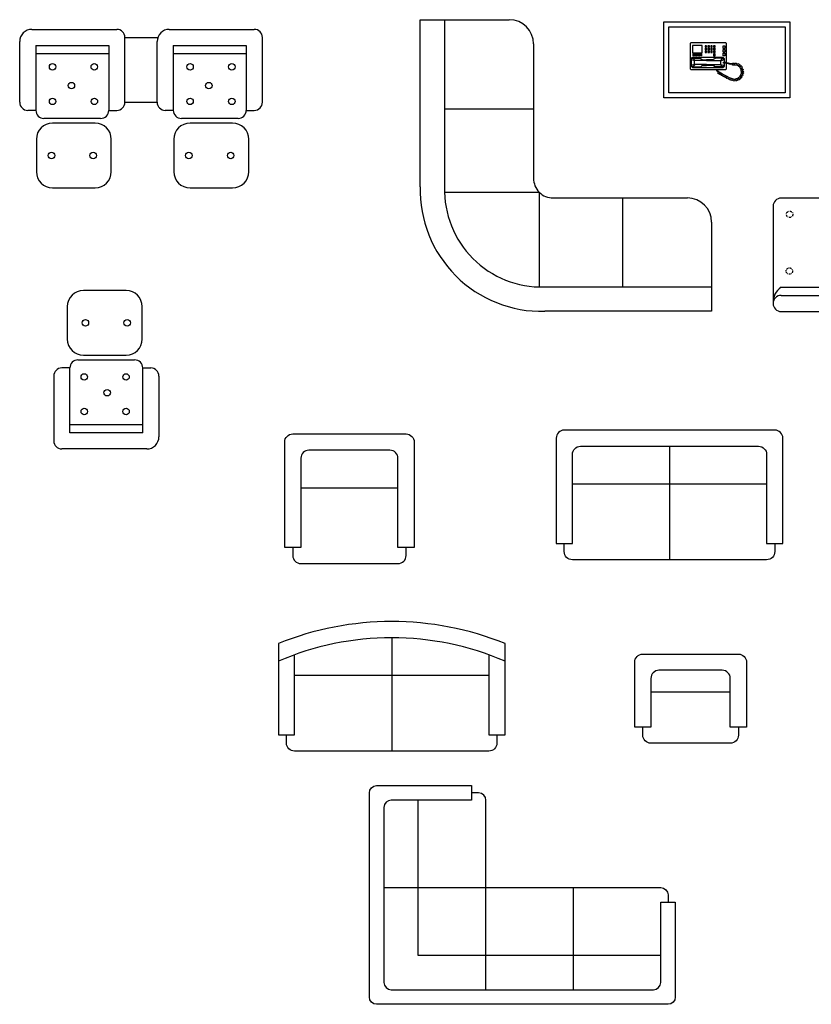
# Model space of a CAD drawing. Header units: inches. Extents: x 100794 to 106273, y 288 to 2276.
# Tile 139 of 149: x 105341 to 105562, y 1546 to 1820. Entities that reach past the tile are written whole.
import ezdxf

# ---------------------------------------------------------------- set-up
doc = ezdxf.new("R2010")
doc.units = ezdxf.units.IN
doc.header["$MEASUREMENT"] = 0
doc.linetypes.add('DASHDOT', pattern=[1, 0.5, -0.25, 0, -0.25])
doc.layers.get('0').update_dxf_attribs({"linetype": 'CONTINUOUS'})
for name, color, linetype in [('JS', 2, 'CONTINUOUS'), ('JZ', 2, 'CONTINUOUS'), ('家私', 4, 'CONTINUOUS')]:
    doc.layers.add(name, color=color, linetype=linetype)

msp = doc.modelspace()

# ---------------------------------------------------------------- linework, layer by layer
for p, q in [((105522.11027, 1701.40071), (105522.11027, 1669.75059)), ((105549.23894, 1690.82053), (105494.98159, 1690.82053)), ((105446.27751, 1689.74355), (105419.14884, 1689.74355)), ((105444.517, 1647.97437), (105444.517, 1616.32425)), ((105471.64568, 1637.39419), (105417.38833, 1637.39419)), ((105539.09359, 1632.82482), (105516.90601, 1632.82482)), ((105442.3476, 1578.22252), (105470.83271, 1578.22252)), ((105495.24852, 1549.73741), (105495.24852, 1578.22252))]:
    msp.add_line(p, q)
at = {"color": 0}
for points in [[(105520.54218, 1819.87751), (105555.72749, 1819.87751), (105555.72749, 1798.65737), (105520.54218, 1798.65737)], [(105521.89861, 1818.52108), (105554.37106, 1818.52108), (105554.37106, 1800.01381), (105521.89861, 1800.01381)]]:
    msp.add_lwpolyline(points, close=True, dxfattribs=at)
for points in [[(105448.53824, 1704.84518, -0.414213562), (105450.79896, 1702.58446), (105450.79896, 1673.19506), (105446.27751, 1673.19506), (105446.27751, 1698.06301, 0.414213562), (105444.01679, 1700.32373), (105421.40956, 1700.32373, 0.414213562), (105419.14884, 1698.06301), (105419.14884, 1673.19506), (105414.62739, 1673.19506), (105414.62739, 1702.58446, -0.414213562), (105416.88812, 1704.84518)], [(105546.97822, 1701.40071, -0.414213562), (105549.23894, 1699.13999), (105549.23894, 1674.27204), (105553.76039, 1674.27204), (105553.76039, 1703.66143, 0.414213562), (105551.49966, 1705.92216), (105492.72087, 1705.92216, 0.414213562), (105490.46015, 1703.66143), (105490.46015, 1674.27204), (105494.98159, 1674.27204), (105494.98159, 1699.13999, -0.414213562), (105497.24232, 1701.40071)], [(105516.90601, 1623.0585), (105512.38457, 1623.0585), (105512.38457, 1641.14428, -0.414213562), (105514.64529, 1643.40501), (105541.35431, 1643.40501, -0.414213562), (105543.61503, 1641.14428), (105543.61503, 1623.0585), (105539.09359, 1623.0585), (105539.09359, 1636.62284, 0.414213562), (105536.83286, 1638.88356), (105519.16674, 1638.88356, 0.414213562), (105516.90601, 1636.62284)], [(105519.66433, 1574.15322), (105523.73363, 1574.15322), (105523.73363, 1547.70276, -0.414213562), (105521.69898, 1545.66811), (105440.31295, 1545.66811, -0.414213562), (105438.2783, 1547.70276), (105438.2783, 1604.67298, -0.414213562), (105440.31295, 1606.70763), (105466.76341, 1606.70763), (105466.76341, 1602.63833), (105444.38225, 1602.63833, 0.414213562), (105442.3476, 1600.60367), (105442.3476, 1551.77206, 0.414213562), (105444.38225, 1549.73741), (105517.62968, 1549.73741, 0.414213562), (105519.66433, 1551.77206)]]:
    msp.add_lwpolyline(points, format="xyb", close=True)
for points in [[(105551.49966, 1674.27204), (105551.49966, 1672.01131, -0.414213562), (105549.23894, 1669.75059), (105494.98159, 1669.75059, -0.414213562), (105492.72087, 1672.01131), (105492.72087, 1674.27204)], [(105416.88812, 1673.19506), (105416.88812, 1670.93434, 0.414213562), (105419.14884, 1668.67361), (105446.27751, 1668.67361, 0.414213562), (105448.53824, 1670.93434), (105448.53824, 1673.19506)], [(105471.64568, 1643.22208), (105471.64568, 1620.84569), (105476.16712, 1620.84569), (105476.16712, 1646.33117, 0.194774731), (105412.86688, 1646.33117), (105412.86688, 1620.84569), (105417.38833, 1620.84569), (105417.38833, 1643.22208)], [(105541.35431, 1623.0585), (105541.35431, 1620.79778, -0.414213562), (105539.09359, 1618.53706), (105516.90601, 1618.53706, -0.414213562), (105514.64529, 1620.79778), (105514.64529, 1623.0585)], [(105473.9064, 1620.84569), (105473.9064, 1618.58497, -0.414213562), (105471.64568, 1616.32425), (105417.38833, 1616.32425, -0.414213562), (105415.1276, 1618.58497), (105415.1276, 1620.84569)], [(105470.83271, 1549.73741), (105470.83271, 1602.63833, 0.414213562), (105468.79806, 1604.67298), (105466.76341, 1604.67298)], [(105446.41691, 1578.22252), (105519.66433, 1578.22252, -0.414213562), (105521.69898, 1576.18787), (105521.69898, 1574.15322)]]:
    msp.add_lwpolyline(points, format="xyb")
msp.add_lwpolyline([(105519.66433, 1559.25958), (105451.86977, 1559.25958), (105451.86977, 1602.63833)])
msp.add_arc((105444.517, 1568.16548), 79.80889, 66.6358317, 113.3641683)
at = {"layer": 'JS'}
for p, q in [((105452.49503, 1773.84911), (105452.49044, 1820.4712)), ((105452.49044, 1820.4712), (105477.36084, 1820.4712)), ((105459.27506, 1820.4712), (105459.27506, 1773.67853)), ((105484.14301, 1813.68912), (105484.14301, 1776.23118)), ((105459.27506, 1795.60325), (105484.14301, 1795.60325)), ((105459.27506, 1772.31351), (105485.72122, 1772.31351)), ((105485.72122, 1772.31351), (105485.72122, 1745.86735)), ((105489.6389, 1770.7353), (105527.09674, 1770.7353)), ((105509.01096, 1770.7353), (105509.01096, 1745.86735)), ((105533.87891, 1763.95313), (105533.87891, 1739.08518)), ((105487.08625, 1745.86735), (105533.87891, 1745.86735)), ((105533.87891, 1739.08518), (105487.25682, 1739.08732))]:
    msp.add_line(p, q, dxfattribs=at)
for centre, radius, start, end in [((105477.36084, 1813.68903), 6.78217, 0, 90), ((105489.53383, 1776.12611), 5.39184, 178.8834056, 271.1165944), ((105486.40373, 1772.99602), 33.91943, 178.5588357, 271.4411644), ((105486.40373, 1772.99602), 27.13726, 178.5588357, 271.4411644), ((105527.09674, 1763.95313), 6.78217, 0, 90)]:
    msp.add_arc(centre, radius, start, end, dxfattribs=at)
at = {"layer": 'JZ'}
for p, q in [((105344.01005, 1817.77272), (105367.74764, 1817.77272)), ((105382.40186, 1817.77272), (105406.13945, 1817.77272)), ((105340.61896, 1797.42621), (105340.61896, 1814.38163)), ((105370.00836, 1797.42621), (105370.00836, 1815.512)), ((105370.00836, 1815.512), (105379.01078, 1815.512)), ((105379.01078, 1797.42621), (105379.01078, 1814.38163)), ((105408.40018, 1797.42621), (105408.40018, 1815.512)), ((105345.14041, 1813.25127), (105345.14041, 1795.16549)), ((105345.14041, 1813.25127), (105365.48691, 1813.25127)), ((105345.14041, 1810.99055), (105365.48691, 1810.99055)), ((105365.48691, 1813.25127), (105365.48691, 1795.16549)), ((105383.53222, 1813.25127), (105403.87873, 1813.25127)), ((105383.53222, 1813.25127), (105383.53222, 1795.16549)), ((105383.53222, 1810.99055), (105403.87873, 1810.99055)), ((105403.87873, 1813.25127), (105403.87873, 1795.16549)), ((105370.00836, 1797.42621), (105379.01078, 1797.42621)), ((105345.14041, 1795.16549), (105342.87969, 1795.16549)), ((105365.48691, 1795.16549), (105367.74764, 1795.16549)), ((105383.53222, 1795.16549), (105381.2715, 1795.16549)), ((105403.87873, 1795.16549), (105406.13945, 1795.16549)), ((105363.22619, 1792.90477), (105347.40113, 1792.90477)), ((105401.61801, 1792.90477), (105385.79295, 1792.90477)), ((105361.6889, 1791.61616), (105349.7975, 1791.61616)), ((105400.08072, 1791.61616), (105388.18931, 1791.61616)), ((105345.27605, 1787.09471), (105345.27605, 1778.05182)), ((105366.21035, 1778.05182), (105366.21035, 1787.09471)), ((105383.66787, 1787.09471), (105383.66787, 1778.05182)), ((105404.60216, 1778.05182), (105404.60216, 1787.09471)), ((105349.7975, 1773.53037), (105361.6889, 1773.53037)), ((105388.18931, 1773.53037), (105400.08072, 1773.53037)), ((105575.90075, 1770.66155), (105553.29352, 1770.66155)), ((105551.0328, 1768.40083), (105551.0328, 1741.27215)), ((105553.29352, 1745.7936), (105575.90075, 1745.7936)), ((105370.3344, 1744.90354), (105358.44299, 1744.90354)), ((105553.29352, 1743.53288), (105575.90075, 1743.53288)), ((105353.92155, 1740.3821), (105353.92155, 1731.33921)), ((105374.85584, 1731.33921), (105374.85584, 1740.3821)), ((105553.29352, 1739.01143), (105575.90075, 1739.01143)), ((105358.44299, 1726.81776), (105370.3344, 1726.81776)), ((105354.64498, 1723.26843), (105352.38426, 1723.26843)), ((105354.64498, 1705.18264), (105354.64498, 1723.26843)), ((105356.9057, 1725.52915), (105372.73076, 1725.52915)), ((105374.99149, 1705.18264), (105374.99149, 1723.26843)), ((105374.99149, 1723.26843), (105377.25221, 1723.26843)), ((105350.12353, 1721.0077), (105350.12353, 1702.92192)), ((105379.51293, 1721.0077), (105379.51293, 1704.05228)), ((105374.99149, 1707.44337), (105354.64498, 1707.44337)), ((105374.99149, 1705.18264), (105354.64498, 1705.18264)), ((105376.12185, 1700.6612), (105352.38426, 1700.6612))]:
    msp.add_line(p, q, dxfattribs=at)
for centre in [(105349.81121, 1807.31804), (105361.46191, 1807.31804), (105388.20302, 1807.31804), (105399.85372, 1807.31804), (105355.06741, 1802.06609), (105393.45923, 1802.06609), (105349.81121, 1797.67845), (105361.48027, 1797.67845), (105388.20302, 1797.67845), (105399.87208, 1797.67845), (105349.4883, 1782.57326), (105361.15736, 1782.57326), (105387.88012, 1782.57326), (105399.54918, 1782.57326), (105358.97453, 1735.86065), (105370.64359, 1735.86065), (105358.65163, 1720.75547), (105370.32069, 1720.75547), (105365.06448, 1716.36782), (105358.66999, 1711.11588), (105370.32069, 1711.11588)]:
    msp.add_circle(centre, 0.90429, dxfattribs=at)
at = {"layer": 'JZ', "linetype": 'DASHDOT'}
for centre in [(105555.66509, 1766.14011), (105555.59455, 1750.31505)]:
    msp.add_circle(centre, 0.90429, dxfattribs=at)
at = {"layer": 'JZ'}
for centre, radius, start, end in [((105344.01005, 1814.38163), 3.39108, 90, 180), ((105367.74764, 1815.512), 2.26072, 0, 90), ((105382.40186, 1814.38163), 3.39108, 90, 180), ((105406.13945, 1815.512), 2.26072, 0, 90), ((105342.87969, 1797.42621), 2.26072, 180, 270), ((105367.74764, 1797.42621), 2.26072, 270, 0), ((105381.2715, 1797.42621), 2.26072, 180, 270), ((105406.13945, 1797.42621), 2.26072, 270, 0), ((105347.40113, 1795.16549), 2.26072, 180, 270), ((105363.22619, 1795.16549), 2.26072, 270, 0), ((105385.79295, 1795.16549), 2.26072, 180, 270), ((105401.61801, 1795.16549), 2.26072, 270, 0), ((105349.7975, 1787.09471), 4.52145, 90, 180), ((105361.6889, 1787.09471), 4.52145, 0, 90), ((105388.18931, 1787.09471), 4.52145, 90, 180), ((105400.08072, 1787.09471), 4.52145, 0, 90), ((105349.7975, 1778.05182), 4.52145, 180, 270), ((105361.6889, 1778.05182), 4.52145, 270, 0), ((105388.18931, 1778.05182), 4.52145, 180, 270), ((105400.08072, 1778.05182), 4.52145, 270, 0), ((105553.29352, 1768.40083), 2.26072, 90, 180), ((105556.09853, 1741.56519), 5.0742, 123.5591913, 183.3107063), ((105358.44299, 1740.3821), 4.52145, 90, 180), ((105370.3344, 1740.3821), 4.52145, 0, 90), ((105553.29352, 1741.27215), 2.26072, 90, 180), ((105553.29352, 1741.27215), 2.26072, 180, 270), ((105358.44299, 1731.33921), 4.52145, 180, 270), ((105370.3344, 1731.33921), 4.52145, 270, 0), ((105352.38426, 1721.0077), 2.26072, 90, 180), ((105356.9057, 1723.26843), 2.26072, 90, 180), ((105372.73076, 1723.26843), 2.26072, 0, 90), ((105377.25221, 1721.0077), 2.26072, 0, 90), ((105376.12185, 1704.05228), 3.39108, 270, 0), ((105352.38426, 1702.92192), 2.26072, 180, 270)]:
    msp.add_arc(centre, radius, start, end, dxfattribs=at)
at = {"layer": '家私', "color": 0, "linetype": 'Continuous'}
for p, q in [((105528.06028, 1813.98524), (105527.91806, 1813.84301)), ((105527.91806, 1813.84301), (105527.91806, 1806.73185)), ((105537.87369, 1813.98524), (105528.06028, 1813.98524)), ((105538.01591, 1813.84301), (105537.87369, 1813.98524)), ((105538.01591, 1808.51322), (105538.01591, 1813.84301)), ((105528.55806, 1813.27412), (105528.55806, 1811.21188)), ((105531.18919, 1813.27412), (105528.55806, 1813.27412)), ((105528.55806, 1811.21188), (105531.18919, 1811.21188)), ((105528.70028, 1810.42966), (105528.70028, 1810.99855)), ((105528.70028, 1810.99855), (105528.91362, 1810.99855)), ((105528.91362, 1810.99855), (105528.91362, 1810.42966)), ((105529.12695, 1810.42966), (105529.12695, 1810.99855)), ((105529.12695, 1810.99855), (105529.34029, 1810.99855)), ((105529.34029, 1810.99855), (105529.34029, 1810.42966)), ((105529.55362, 1810.42966), (105529.55362, 1810.99855)), ((105529.55362, 1810.99855), (105529.76696, 1810.99855)), ((105529.76696, 1810.99855), (105529.76696, 1810.42966)), ((105529.98029, 1810.99855), (105530.19363, 1810.99855)), ((105529.98029, 1810.42966), (105529.98029, 1810.99855)), ((105530.19363, 1810.99855), (105530.19363, 1810.42966)), ((105530.40696, 1810.42966), (105530.40696, 1810.99855)), ((105530.40696, 1810.99855), (105530.6203, 1810.99855)), ((105530.6203, 1810.99855), (105530.6203, 1810.42966)), ((105530.83363, 1810.99855), (105531.04697, 1810.99855)), ((105530.83363, 1810.42966), (105530.83363, 1810.99855)), ((105531.04697, 1810.99855), (105531.04697, 1810.42966)), ((105531.18919, 1811.21188), (105531.18919, 1813.27412)), ((105532.4692, 1813.20301), (105532.04253, 1813.20301)), ((105532.04253, 1813.20301), (105532.04253, 1812.77634)), ((105532.04253, 1812.77634), (105532.4692, 1812.77634)), ((105532.04253, 1812.49189), (105532.04253, 1812.06522)), ((105532.4692, 1812.49189), (105532.04253, 1812.49189)), ((105532.04253, 1812.06522), (105532.4692, 1812.06522)), ((105532.4692, 1811.78078), (105532.04253, 1811.78078)), ((105532.04253, 1811.78078), (105532.04253, 1811.35411)), ((105532.04253, 1811.35411), (105532.4692, 1811.35411)), ((105532.4692, 1812.77634), (105532.4692, 1813.20301)), ((105532.4692, 1812.06522), (105532.4692, 1812.49189)), ((105532.4692, 1811.35411), (105532.4692, 1811.78078)), ((105533.25143, 1813.20301), (105532.82476, 1813.20301)), ((105532.82476, 1813.20301), (105532.82476, 1812.77634)), ((105532.82476, 1812.77634), (105533.25143, 1812.77634)), ((105533.25143, 1812.49189), (105532.82476, 1812.49189)), ((105532.82476, 1812.49189), (105532.82476, 1812.06522)), ((105532.82476, 1812.06522), (105533.25143, 1812.06522)), ((105533.25143, 1811.78078), (105532.82476, 1811.78078)), ((105532.82476, 1811.78078), (105532.82476, 1811.35411)), ((105532.82476, 1811.35411), (105533.25143, 1811.35411)), ((105533.25143, 1812.77634), (105533.25143, 1813.20301)), ((105533.25143, 1812.06522), (105533.25143, 1812.49189)), ((105533.25143, 1811.35411), (105533.25143, 1811.78078)), ((105534.03366, 1813.20301), (105533.60699, 1813.20301)), ((105533.60699, 1813.20301), (105533.60699, 1812.77634)), ((105533.60699, 1812.77634), (105534.03366, 1812.77634)), ((105533.60699, 1812.49189), (105533.60699, 1812.06522)), ((105534.03366, 1812.49189), (105533.60699, 1812.49189)), ((105533.60699, 1812.06522), (105534.03366, 1812.06522)), ((105533.60699, 1811.78078), (105533.60699, 1811.35411)), ((105534.03366, 1811.78078), (105533.60699, 1811.78078)), ((105533.60699, 1811.35411), (105534.03366, 1811.35411)), ((105534.03366, 1812.77634), (105534.03366, 1813.20301)), ((105534.03366, 1812.06522), (105534.03366, 1812.49189)), ((105534.03366, 1811.35411), (105534.03366, 1811.78078)), ((105534.81589, 1813.20301), (105534.38922, 1813.20301)), ((105534.38922, 1813.20301), (105534.38922, 1812.77634)), ((105534.38922, 1812.77634), (105534.81589, 1812.77634)), ((105534.38922, 1812.49189), (105534.38922, 1812.06522)), ((105534.81589, 1812.49189), (105534.38922, 1812.49189)), ((105534.38922, 1812.06522), (105534.81589, 1812.06522)), ((105534.81589, 1811.78078), (105534.38922, 1811.78078)), ((105534.38922, 1811.78078), (105534.38922, 1811.35411)), ((105534.38922, 1811.35411), (105534.81589, 1811.35411)), ((105534.81589, 1812.77634), (105534.81589, 1813.20301)), ((105534.81589, 1812.06522), (105534.81589, 1812.49189)), ((105534.81589, 1811.35411), (105534.81589, 1811.78078)), ((105537.09146, 1812.42078), (105537.09146, 1813.1319)), ((105537.09146, 1813.1319), (105537.51813, 1813.1319)), ((105537.51813, 1812.42078), (105537.09146, 1812.42078)), ((105537.09146, 1811.42522), (105537.09146, 1812.13634)), ((105537.09146, 1812.13634), (105537.51813, 1812.13634)), ((105537.51813, 1811.42522), (105537.09146, 1811.42522)), ((105537.09146, 1810.42966), (105537.09146, 1811.14077)), ((105537.09146, 1811.14077), (105537.51813, 1811.14077)), ((105537.51813, 1813.1319), (105537.51813, 1812.42078)), ((105537.51813, 1812.13634), (105537.51813, 1811.42522)), ((105537.51813, 1811.14077), (105537.51813, 1810.42966)), ((105528.48695, 1809.93187), (105528.13139, 1809.64743)), ((105528.13139, 1809.64743), (105528.13139, 1807.51408)), ((105528.2025, 1809.36298), (105528.34473, 1809.64743)), ((105528.2025, 1809.36298), (105528.2025, 1807.6563)), ((105529.12695, 1809.00742), (105528.2025, 1809.36298)), ((105528.34473, 1809.64743), (105528.62917, 1809.71854)), ((105537.09146, 1809.93187), (105528.48695, 1809.93187)), ((105528.62917, 1809.71854), (105530.54919, 1809.71854)), ((105528.62917, 1809.71854), (105529.26918, 1809.07853)), ((105528.91362, 1810.42966), (105528.70028, 1810.42966)), ((105529.34029, 1810.42966), (105529.12695, 1810.42966)), ((105529.26918, 1809.07853), (105529.12695, 1809.00742)), ((105529.12695, 1808.01186), (105529.12695, 1809.00742)), ((105532.4692, 1809.07853), (105529.26918, 1809.07853)), ((105529.76696, 1810.42966), (105529.55362, 1810.42966)), ((105530.19363, 1810.42966), (105529.98029, 1810.42966)), ((105530.6203, 1810.42966), (105530.40696, 1810.42966)), ((105530.54919, 1809.71854), (105530.90474, 1809.57632)), ((105531.04697, 1810.42966), (105530.83363, 1810.42966)), ((105530.90474, 1809.57632), (105531.2603, 1809.36298)), ((105531.2603, 1809.36298), (105531.75808, 1809.29187)), ((105531.75808, 1809.29187), (105532.4692, 1809.29187)), ((105533.82032, 1809.29187), (105532.4692, 1809.29187)), ((105532.4692, 1809.07853), (105536.30923, 1809.07853)), ((105534.3181, 1809.36298), (105533.82032, 1809.29187)), ((105534.67366, 1809.57632), (105534.3181, 1809.36298)), ((105534.81589, 1810.92744), (105534.38922, 1810.92744)), ((105534.38922, 1810.92744), (105534.38922, 1810.35854)), ((105534.38922, 1810.35854), (105534.81589, 1810.35854)), ((105535.02922, 1809.71854), (105534.67366, 1809.57632)), ((105534.81589, 1810.35854), (105534.81589, 1810.92744)), ((105536.94923, 1809.71854), (105535.02922, 1809.71854)), ((105536.94923, 1809.71854), (105536.30923, 1809.07853)), ((105536.30923, 1809.07853), (105536.45145, 1809.00742)), ((105536.45145, 1809.00742), (105537.3759, 1809.36298)), ((105536.45145, 1808.01186), (105536.45145, 1809.00742)), ((105537.23368, 1809.64743), (105536.94923, 1809.71854)), ((105537.51813, 1810.42966), (105537.09146, 1810.42966)), ((105537.44702, 1809.57632), (105537.09146, 1809.93187)), ((105537.16257, 1808.58075), (105537.77582, 1808.57081)), ((105537.16257, 1808.36742), (105537.16257, 1808.58075)), ((105537.73262, 1808.32616), (105537.16257, 1808.36742)), ((105537.3759, 1809.36298), (105537.23368, 1809.64743)), ((105537.3759, 1809.36298), (105537.3759, 1808.57729)), ((105537.3759, 1808.35198), (105537.3759, 1807.6563)), ((105537.44702, 1808.57614), (105537.44702, 1809.57632)), ((105537.44702, 1807.51408), (105537.44702, 1808.34683)), ((105538.19342, 1808.22542), (105537.73262, 1808.32616)), ((105537.77582, 1808.57081), (105538.49582, 1808.39812)), ((105538.01591, 1806.73185), (105538.01591, 1808.26423)), ((105538.87023, 1808.05273), (105538.19342, 1808.22542)), ((105538.49582, 1808.39812), (105539.17263, 1808.22542)), ((105539.17263, 1808.22542), (105539.54703, 1808.23981)), ((105539.54703, 1808.23981), (105539.63343, 1808.19664)), ((105539.63343, 1808.19664), (105539.79183, 1808.35494)), ((105539.79183, 1808.35494), (105540.13744, 1808.38373)), ((105540.13744, 1808.38373), (105540.20944, 1807.96638)), ((105540.20944, 1807.96638), (105540.45424, 1808.36933)), ((105540.45424, 1808.36933), (105540.84304, 1808.34055)), ((105540.84304, 1808.34055), (105540.88624, 1807.88004)), ((105540.88624, 1807.88004), (105541.20304, 1808.28299)), ((105541.20304, 1808.28299), (105541.53425, 1808.0959)), ((105527.91806, 1806.73185), (105528.06028, 1806.58963)), ((105528.06028, 1806.58963), (105537.87369, 1806.58963)), ((105528.13139, 1807.51408), (105528.48695, 1807.15852)), ((105529.12695, 1808.01186), (105528.2025, 1807.6563)), ((105528.2025, 1807.6563), (105528.34473, 1807.37186)), ((105528.34473, 1807.37186), (105528.62917, 1807.30074)), ((105528.48695, 1807.15852), (105537.02035, 1807.15852)), ((105528.62917, 1807.30074), (105529.26918, 1807.94075)), ((105528.62917, 1807.30074), (105530.54919, 1807.30074)), ((105529.26918, 1807.94075), (105529.12695, 1808.01186)), ((105532.4692, 1807.94075), (105529.26918, 1807.94075)), ((105530.54919, 1807.30074), (105530.90474, 1807.44297)), ((105530.90474, 1807.44297), (105531.2603, 1807.6563)), ((105531.2603, 1807.6563), (105531.75808, 1807.72741)), ((105531.75808, 1807.72741), (105532.4692, 1807.72741)), ((105532.4692, 1807.94075), (105536.30923, 1807.94075)), ((105533.82032, 1807.72741), (105532.4692, 1807.72741)), ((105534.3181, 1807.6563), (105533.82032, 1807.72741)), ((105534.67366, 1807.44297), (105534.3181, 1807.6563)), ((105535.02922, 1807.30074), (105534.67366, 1807.44297)), ((105536.94923, 1807.30074), (105535.02922, 1807.30074)), ((105535.2846, 1806.19627), (105535.24255, 1806.58963)), ((105535.3854, 1806.02358), (105535.2846, 1806.19627)), ((105535.659, 1805.8221), (105535.3854, 1806.02358)), ((105535.45589, 1806.58963), (105535.515, 1806.32579)), ((105535.515, 1806.32579), (105535.6302, 1806.16749)), ((105535.6302, 1806.16749), (105535.7598, 1805.98041)), ((105535.6734, 1805.56306), (105535.659, 1805.8221)), ((105535.7166, 1805.40476), (105535.6734, 1805.56306)), ((105535.7598, 1805.98041), (105535.8462, 1805.89406)), ((105535.8462, 1805.75015), (105535.99021, 1805.92284)), ((105535.8462, 1805.89406), (105535.8462, 1805.75015)), ((105536.24941, 1805.57746), (105535.875, 1805.3472)), ((105535.99021, 1805.92284), (105536.42221, 1805.6638)), ((105536.13421, 1805.20329), (105536.24941, 1805.57746)), ((105536.30923, 1807.94075), (105536.45145, 1808.01186)), ((105536.94923, 1807.30074), (105536.30923, 1807.94075)), ((105536.42221, 1805.6638), (105537.19981, 1805.20329)), ((105536.45145, 1808.01186), (105537.3759, 1807.6563)), ((105537.23368, 1807.37186), (105536.94923, 1807.30074)), ((105537.02035, 1807.15852), (105537.44702, 1807.51408)), ((105537.3759, 1807.6563), (105537.23368, 1807.37186)), ((105537.87369, 1806.58963), (105538.01591, 1806.73185)), ((105539.21583, 1808.00956), (105538.87023, 1808.05273)), ((105539.59023, 1808.02395), (105539.21583, 1808.00956)), ((105539.77743, 1807.76491), (105539.59023, 1808.02395)), ((105540.10864, 1807.82247), (105539.77743, 1807.76491)), ((105541.01584, 1807.75052), (105540.10864, 1807.82247)), ((105541.70705, 1807.20365), (105541.01584, 1807.75052)), ((105541.53425, 1808.0959), (105541.44785, 1807.66417)), ((105541.44785, 1807.66417), (105541.85105, 1807.86564)), ((105542.11025, 1806.44092), (105541.70705, 1807.20365)), ((105541.82225, 1804.74277), (105542.18225, 1805.57746)), ((105541.85105, 1807.86564), (105542.11025, 1807.64978)), ((105542.11025, 1807.64978), (105541.86545, 1807.31878)), ((105541.86545, 1807.31878), (105542.25425, 1807.37635)), ((105542.18225, 1805.57746), (105542.11025, 1806.44092)), ((105542.42705, 1807.10292), (105542.13905, 1806.75753)), ((105542.13905, 1806.75753), (105542.61425, 1806.8007)), ((105542.25425, 1807.37635), (105542.42705, 1807.10292)), ((105542.70066, 1806.49849), (105542.31185, 1806.3114)), ((105542.31185, 1806.3114), (105542.70066, 1806.13871)), ((105542.72946, 1805.89406), (105542.31185, 1805.79332)), ((105542.31185, 1805.79332), (105542.77266, 1805.63502)), ((105542.61425, 1806.8007), (105542.70066, 1806.49849)), ((105542.70066, 1806.13871), (105542.72946, 1805.89406)), ((105542.77266, 1805.63502), (105542.70066, 1805.36159)), ((105535.875, 1805.3472), (105535.7166, 1805.40476)), ((105536.35021, 1805.08816), (105536.13421, 1805.20329)), ((105536.76781, 1805.31841), (105536.35021, 1805.08816)), ((105536.63821, 1804.90107), (105536.76781, 1805.31841)), ((105536.86861, 1804.78594), (105536.63821, 1804.90107)), ((105537.19981, 1805.08816), (105536.86861, 1804.78594)), ((105537.02701, 1804.6996), (105537.19981, 1805.08816)), ((105537.34382, 1804.55568), (105537.02701, 1804.6996)), ((105537.19981, 1805.20329), (105537.79022, 1804.90107)), ((105537.67502, 1804.81473), (105537.34382, 1804.55568)), ((105537.54542, 1804.42616), (105537.67502, 1804.81473)), ((105537.84782, 1804.26786), (105537.54542, 1804.42616)), ((105537.79022, 1804.90107), (105537.81902, 1804.80033)), ((105537.81902, 1804.80033), (105537.93422, 1804.84351)), ((105538.23662, 1804.48373), (105537.84782, 1804.26786)), ((105537.93422, 1804.84351), (105538.76943, 1804.38299)), ((105538.12142, 1804.08078), (105538.23662, 1804.48373)), ((105538.35182, 1803.92248), (105538.12142, 1804.08078)), ((105538.76943, 1804.18152), (105538.35182, 1803.92248)), ((105538.72623, 1803.74978), (105538.76943, 1804.18152)), ((105539.15823, 1803.62026), (105538.72623, 1803.74978)), ((105538.76943, 1804.38299), (105540.12304, 1803.90808)), ((105539.31663, 1804.0376), (105539.15823, 1803.62026)), ((105539.30223, 1803.57709), (105539.31663, 1804.0376)), ((105539.63343, 1803.47635), (105539.30223, 1803.57709)), ((105539.92143, 1803.77856), (105539.63343, 1803.47635)), ((105539.92143, 1803.39), (105539.92143, 1803.77856)), ((105540.28144, 1803.31805), (105539.92143, 1803.39)), ((105540.12304, 1803.90808), (105541.20304, 1804.10956)), ((105540.41104, 1803.76417), (105540.28144, 1803.31805)), ((105540.62704, 1803.39), (105540.41104, 1803.76417)), ((105540.91504, 1803.44757), (105540.62704, 1803.39)), ((105541.28944, 1803.54831), (105540.90064, 1803.89369)), ((105540.90064, 1803.89369), (105540.91504, 1803.44757)), ((105541.20304, 1804.10956), (105541.82225, 1804.74277)), ((105541.57745, 1803.66343), (105541.28944, 1803.54831)), ((105541.44785, 1804.08078), (105541.57745, 1803.66343)), ((105541.83665, 1803.8793), (105541.44785, 1804.08078)), ((105541.83665, 1804.46934), (105542.00945, 1804.06639)), ((105542.22545, 1804.29664), (105541.83665, 1804.46934)), ((105542.00945, 1804.06639), (105541.83665, 1803.8793)), ((105542.48465, 1804.78594), (105542.05265, 1804.82912)), ((105542.05265, 1804.82912), (105542.42705, 1804.5269)), ((105542.42705, 1804.5269), (105542.22545, 1804.29664)), ((105542.70066, 1805.36159), (105542.31185, 1805.3472)), ((105542.31185, 1805.3472), (105542.59985, 1805.0162)), ((105542.59985, 1805.0162), (105542.48465, 1804.78594))]:
    msp.add_line(p, q, dxfattribs=at)

doc.saveas('drawing.dxf')
